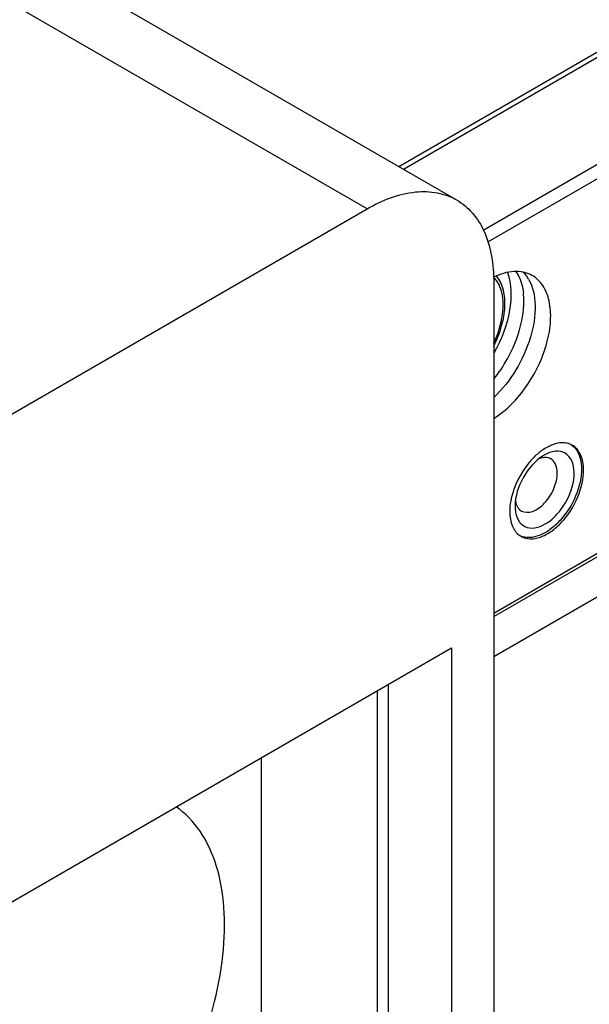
# Model space of a CAD drawing. Header units: inches. Extents: x 0 to 117, y 0 to 83.
# Tile 51 of 77: x 103.829 to 104.58, y 24.313 to 25.611. Entities that reach past the tile are written whole.
import ezdxf

# ---------------------------------------------------------------- set-up
doc = ezdxf.new("R2010")
doc.units = ezdxf.units.IN
doc.header["$LTSCALE"] = 6.431102
doc.header["$MEASUREMENT"] = 0
doc.layers.get('0').update_dxf_attribs({"linetype": 'CONTINUOUS'})
doc.layers.add('02___PRT_ALL_AXES', color=7, linetype='CONTINUOUS')

msp = doc.modelspace()

# ---------------------------------------------------------------- linework, layer by layer
at = {"color": 7, "linetype": 'CONTINUOUS'}
for p, q in [((104.3289, 25.4173), (105.6559, 26.1834)), ((104.3349, 25.4138), (105.6519, 26.1741)), ((104.4403, 25.3336), (105.712, 26.0678)), ((105.7205, 26.0534), (104.4465, 25.3179)), ((103.4029, 25.9519), (104.4051, 25.3733)), ((104.287, 25.3616), (103.2848, 25.9402)), ((103.7998, 25.0803), (104.287, 25.3616)), ((104.4541, 25.2651), (104.4541, 23.8186)), ((104.4822, 24.9697), (104.4822, 24.9689)), ((104.4541, 24.8243), (104.5965, 24.9065)), ((104.4541, 24.7715), (104.6017, 24.8567)), ((103.6885, 24.3731), (104.3984, 24.783)), ((104.3984, 24.783), (104.3984, 23.7864)), ((104.3149, 24.7347), (104.3149, 23.8347)), ((104.3009, 24.2034), (104.3009, 24.7267)), ((104.1478, 24.2564), (104.1478, 24.6383))]:
    msp.add_line(p, q, dxfattribs=at)
for centre, radius, start, end in [((104.4559, 25.257), 0.0348, 36.1979, 39.3369), ((104.461, 25.2474), 0.0445, 35.526, 43.6309), ((104.4571, 25.2446), 0.0493, 29.325, 35.5374), ((104.5237, 25.007), 0.027, 106.4287, 112.4235), ((104.5465, 24.9916), 0.0521, 119.811, 121.7675), ((104.5673, 24.9601), 0.0923, 166.7506, 169.9599), ((104.502, 24.9504), 0.0238, 234.2486, 240.8693)]:
    msp.add_arc(centre, radius, start, end, dxfattribs=at)
for points, knots in [([(104.287, 25.3616), (104.3066, 25.3729), (104.3377, 25.3853), (104.3794, 25.3843), (104.3973, 25.3778), (104.4051, 25.3733)], [0, 0, 0, 0, 0.547675, 0.781564, 1, 1, 1, 1]), ([(104.4051, 25.3733), (104.4129, 25.3688), (104.4275, 25.3565), (104.4493, 25.3209), (104.4541, 25.2877), (104.4541, 25.2651)], [0, 0, 0, 0, 0.218435, 0.452323, 1, 1, 1, 1]), ([(104.5044, 25.2739), (104.4975, 25.2778), (104.4793, 25.2812), (104.4623, 25.2754), (104.4539, 25.2713)], [0, 0, 0, 0, 0.457614, 1, 1, 1, 1]), ([(104.484, 25.2776), (104.4852, 25.2759), (104.4902, 25.2676), (104.4925, 25.2578), (104.4933, 25.2502)], [0, 0, 0, 0, 0.212296, 1, 1, 1, 1]), ([(104.4541, 25.0852), (104.471, 25.0958), (104.5005, 25.1265), (104.5231, 25.1735), (104.53, 25.213), (104.5286, 25.2391), (104.5205, 25.2607), (104.5101, 25.2708), (104.5044, 25.2739)], [0, 0, 0, 0, 0.271255, 0.561242, 0.694517, 0.811788, 0.911844, 1, 1, 1, 1]), ([(104.5001, 25.2688), (104.5058, 25.2586), (104.511, 25.2321), (104.5039, 25.1905), (104.485, 25.1484), (104.4654, 25.1234), (104.4541, 25.1127)], [0, 0, 0, 0, 0.202705, 0.452182, 0.728547, 1, 1, 1, 1]), ([(104.4541, 25.1369), (104.4676, 25.1536), (104.4877, 25.1897), (104.4953, 25.2311), (104.4933, 25.2502)], [0, 0, 0, 0, 0.527655, 1, 1, 1, 1]), ([(104.5601, 25.0139), (104.56, 25.0192), (104.5586, 25.029), (104.5491, 25.0407), (104.5344, 25.0432), (104.5252, 25.0394), (104.5206, 25.0368)], [0, 0, 0, 0, 0.275974, 0.502487, 0.727356, 1, 1, 1, 1]), ([(104.5509, 25.0525), (104.5487, 25.053), (104.5383, 25.0539), (104.5281, 25.0497), (104.5213, 25.0455)], [0, 0, 0, 0, 0.221691, 1, 1, 1, 1]), ([(104.5726, 25.0179), (104.5725, 25.0247), (104.5707, 25.0372), (104.5623, 25.0473), (104.5575, 25.05)], [0, 0, 0, 0, 0.549534, 1, 1, 1, 1]), ([(104.5617, 25.0456), (104.563, 25.044), (104.5681, 25.0362), (104.5697, 25.0266), (104.5698, 25.0195)], [0, 0, 0, 0, 0.22389, 1, 1, 1, 1]), ([(104.5098, 25.0367), (104.5059, 25.0331), (104.4913, 25.0172), (104.4812, 24.9971), (104.4775, 24.9813)], [0, 0, 0, 0, 0.244586, 1, 1, 1, 1]), ([(104.5191, 25.0359), (104.508, 25.0291), (104.4906, 25.0084), (104.4822, 24.9827), (104.4822, 24.9697)], [0, 0, 0, 0, 0.499929, 1, 1, 1, 1]), ([(104.5292, 25.0319), (104.5282, 25.0325), (104.5241, 25.0342), (104.5193, 25.0338), (104.5161, 25.0329)], [0, 0, 0, 0, 0.234623, 1, 1, 1, 1]), ([(104.5378, 25.0136), (104.5378, 25.0175), (104.5367, 25.0246), (104.5319, 25.0304), (104.5292, 25.0319)], [0, 0, 0, 0, 0.549559, 1, 1, 1, 1]), ([(104.5698, 25.0195), (104.57, 25.0074), (104.5639, 24.9822), (104.5472, 24.9553), (104.5291, 24.9386), (104.5121, 24.9285), (104.4966, 24.9269), (104.489, 24.9305)], [0, 0, 0, 0, 0.269251, 0.559492, 0.694009, 0.81308, 1, 1, 1, 1]), ([(104.4904, 24.9296), (104.4939, 24.9277), (104.5026, 24.9255), (104.5166, 24.9283), (104.5308, 24.9362), (104.5493, 24.9528), (104.5665, 24.98), (104.5728, 25.0056), (104.5726, 25.0179)], [0, 0, 0, 0, 0.088203, 0.18847, 0.306112, 0.439801, 0.730067, 1, 1, 1, 1]), ([(104.4829, 24.9613), (104.4837, 24.9567), (104.4867, 24.9482), (104.5024, 24.937), (104.524, 24.9453), (104.5398, 24.9605), (104.5543, 24.9818), (104.5603, 25.0012), (104.5601, 25.0139)], [0, 0, 0, 0, 0.10574, 0.197593, 0.412456, 0.555068, 0.709738, 1, 1, 1, 1]), ([(104.4908, 24.9632), (104.495, 24.9608), (104.5079, 24.9616), (104.5228, 24.974), (104.5343, 24.9919), (104.5379, 25.0066), (104.5378, 25.0136)], [0, 0, 0, 0, 0.185292, 0.436408, 0.728439, 1, 1, 1, 1]), ([(104.4826, 24.9767), (104.4828, 24.9752), (104.484, 24.9699), (104.4875, 24.965), (104.4908, 24.9632)], [0, 0, 0, 0, 0.283797, 1, 1, 1, 1]), ([(104.4752, 24.9617), (104.4753, 24.9555), (104.4769, 24.9439), (104.4839, 24.9341), (104.4881, 24.9311)], [0, 0, 0, 0, 0.547113, 1, 1, 1, 1]), ([(103.8486, 23.9833), (103.8741, 23.9981), (103.9107, 24.026), (103.9542, 24.0702), (104.007, 24.1345), (104.0646, 24.2349), (104.0977, 24.351), (104.1004, 24.4386), (104.0908, 24.4946), (104.0698, 24.5411), (104.0475, 24.5646), (104.0352, 24.5734)], [0, 0, 0, 0, 0.127633, 0.196658, 0.26807, 0.486543, 0.691565, 0.782387, 0.863318, 0.93491, 1, 1, 1, 1])]:
    msp.add_open_spline(points, degree=3, knots=knots, dxfattribs=at)
for points in [[(104.5213, 25.0455), (104.5172, 25.0429), (104.5133, 25.0399), (104.5098, 25.0367)], [(104.5575, 25.05), (104.5554, 25.0511), (104.5532, 25.0519), (104.5509, 25.0525)], [(104.5561, 25.0506), (104.5582, 25.0493), (104.5601, 25.0475), (104.5617, 25.0456)], [(104.4764, 24.9762), (104.4756, 24.9714), (104.4751, 24.9665), (104.4752, 24.9617)], [(104.4822, 24.9689), (104.4822, 24.9663), (104.4824, 24.9638), (104.4829, 24.9613)]]:
    msp.add_open_spline(points, degree=3, dxfattribs=at)
at = {"layer": '02___PRT_ALL_AXES', "color": 7, "linetype": 'CONTINUOUS'}
msp.add_line((104.4541, 24.8285), (104.5964, 24.9107), dxfattribs=at)
for points, knots in [([(104.4722, 25.2778), (104.4779, 25.2622), (104.4776, 25.2235), (104.464, 25.1889), (104.4541, 25.1714)], [0, 0, 0, 0, 0.451929, 1, 1, 1, 1]), ([(104.4541, 25.1805), (104.4584, 25.189), (104.4652, 25.2063), (104.4709, 25.2376), (104.4667, 25.2625), (104.4578, 25.273)], [0, 0, 0, 0, 0.297163, 0.571052, 1, 1, 1, 1]), ([(104.4541, 25.1844), (104.4598, 25.1965), (104.4674, 25.2199), (104.4669, 25.2453), (104.4634, 25.2558)], [0, 0, 0, 0, 0.54577, 1, 1, 1, 1])]:
    msp.add_open_spline(points, degree=3, knots=knots, dxfattribs=at)
for points in [[(104.4578, 25.267), (104.4567, 25.2686), (104.4554, 25.27), (104.4541, 25.2714)], [(104.4634, 25.2558), (104.4621, 25.2598), (104.4602, 25.2636), (104.4578, 25.267)]]:
    msp.add_open_spline(points, degree=3, dxfattribs=at)

doc.saveas('drawing.dxf')
